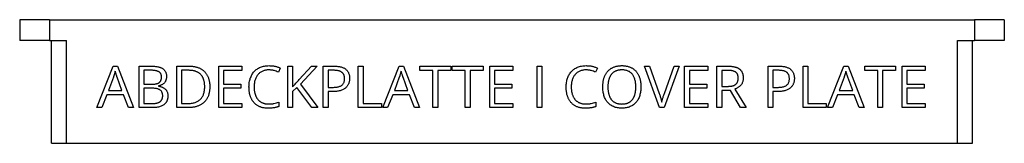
# Model space of a CAD drawing. Header units: millimetres. Extents: x -138 to 5612, y -1401 to 2631.
# Tile 16 of 120: x 749 to 1080, y 1 to 43. Entities that reach past the tile are written whole.
import ezdxf

# ---------------------------------------------------------------- set-up
doc = ezdxf.new("R2010")
doc.units = ezdxf.units.MM

msp = doc.modelspace()

# ---------------------------------------------------------------- linework, layer by layer
at = {"color": 7, "linetype": 'Continuous', "lineweight": 25}
for p, q in [((748.86, 42.5), (748.86, 35.5)), ((758.86, 42.5), (758.86, 35.5)), ((758.86, 42.5), (1070.16, 42.5)), ((1070.16, 42.5), (1070.16, 35.5)), ((1080.16, 42.5), (1080.16, 35.5)), ((758.86, 35.5), (764.61, 35.5)), ((759.61, 0.9), (759.61, 35.5)), ((764.61, 0.9), (764.61, 35.5)), ((1064.41, 0.9), (1064.41, 35.5)), ((1064.41, 35.5), (1070.16, 35.5)), ((1069.41, 0.9), (1069.41, 35.5)), ((774.81, 12.9), (780.28, 26.85)), ((780.28, 26.85), (781.74, 26.85)), ((781.74, 26.85), (787.17, 12.9)), ((789.04, 26.85), (793, 26.85)), ((789.04, 12.9), (789.04, 26.85)), ((801.73, 12.9), (801.73, 26.85)), ((801.73, 26.85), (805.94, 26.85)), ((815.86, 26.85), (823.64, 26.85)), ((815.86, 12.9), (815.86, 26.85)), ((823.64, 26.85), (823.64, 25.42)), ((839.05, 26.85), (840.68, 26.85)), ((839.05, 12.9), (839.05, 26.85)), ((840.68, 26.85), (840.68, 19.9)), ((842.93, 22.38), (847.01, 26.85)), ((848.91, 26.85), (843.35, 20.8)), ((847.01, 26.85), (848.91, 26.85)), ((851.01, 26.85), (854.66, 26.85)), ((851.01, 12.9), (851.01, 26.85)), ((862.79, 26.85), (864.41, 26.85)), ((862.79, 12.9), (862.79, 26.85)), ((864.41, 26.85), (864.41, 14.35)), ((871.02, 12.9), (876.49, 26.85)), ((876.49, 26.85), (877.95, 26.85)), ((877.95, 26.85), (883.38, 12.9)), ((883.51, 26.85), (893.92, 26.85)), ((883.51, 25.42), (883.51, 26.85)), ((893.92, 26.85), (893.92, 25.42)), ((894.39, 26.85), (904.79, 26.85)), ((894.39, 25.42), (894.39, 26.85)), ((904.79, 26.85), (904.79, 25.42)), ((907, 26.85), (914.77, 26.85)), ((907, 12.9), (907, 26.85)), ((914.77, 26.85), (914.77, 25.42)), ((922.94, 26.85), (924.56, 26.85)), ((922.94, 12.9), (922.94, 26.85)), ((924.56, 26.85), (924.56, 12.9)), ((959.08, 26.85), (960.78, 26.85)), ((964.09, 12.9), (959.08, 26.85)), ((960.78, 26.85), (964.05, 17.66)), ((970.75, 26.85), (965.73, 12.9)), ((965.78, 17.69), (969.02, 26.85)), ((969.02, 26.85), (970.75, 26.85)), ((972.59, 26.85), (980.36, 26.85)), ((972.59, 12.9), (972.59, 26.85)), ((980.36, 26.85), (980.36, 25.42)), ((983.46, 26.85), (987.23, 26.85)), ((983.46, 12.9), (983.46, 26.85)), ((1000.67, 26.85), (1004.32, 26.85)), ((1000.67, 12.9), (1000.67, 26.85)), ((1012.45, 26.85), (1014.07, 26.85)), ((1012.45, 12.9), (1012.45, 26.85)), ((1014.07, 26.85), (1014.07, 14.35)), ((1020.68, 12.9), (1026.15, 26.85)), ((1026.15, 26.85), (1027.61, 26.85)), ((1027.61, 26.85), (1033.04, 12.9)), ((1033.18, 26.85), (1043.58, 26.85)), ((1033.18, 25.42), (1033.18, 26.85)), ((1043.58, 26.85), (1043.58, 25.42)), ((1045.79, 26.85), (1053.56, 26.85)), ((1045.79, 12.9), (1045.79, 26.85)), ((1053.56, 26.85), (1053.56, 25.42)), ((790.67, 25.47), (790.67, 20.79)), ((793.07, 25.47), (790.67, 25.47)), ((803.35, 25.47), (803.35, 14.3)), ((805.69, 25.47), (803.35, 25.47)), ((817.48, 25.42), (817.48, 20.84)), ((823.64, 25.42), (817.48, 25.42)), ((836.54, 26.22), (835.89, 24.84)), ((852.63, 25.47), (852.63, 19.73)), ((854.5, 25.47), (852.63, 25.47)), ((887.91, 25.42), (883.51, 25.42)), ((887.91, 12.9), (887.91, 25.42)), ((889.54, 25.42), (889.54, 12.9)), ((893.92, 25.42), (889.54, 25.42)), ((898.78, 25.42), (894.39, 25.42)), ((898.78, 12.9), (898.78, 25.42)), ((900.41, 25.42), (900.41, 12.9)), ((904.79, 25.42), (900.41, 25.42)), ((908.62, 25.42), (908.62, 20.84)), ((914.77, 25.42), (908.62, 25.42)), ((943.26, 26.22), (942.61, 24.84)), ((974.21, 25.42), (974.21, 20.84)), ((980.36, 25.42), (974.21, 25.42)), ((985.08, 25.45), (985.08, 20.07)), ((987.13, 25.45), (985.08, 25.45)), ((1002.29, 25.47), (1002.29, 19.73)), ((1004.17, 25.47), (1002.29, 25.47)), ((1037.57, 25.42), (1033.18, 25.42)), ((1037.57, 12.9), (1037.57, 25.42)), ((1039.2, 25.42), (1039.2, 12.9)), ((1043.58, 25.42), (1039.2, 25.42)), ((1047.41, 25.42), (1047.41, 20.84)), ((1053.56, 25.42), (1047.41, 25.42)), ((780.37, 23.11), (778.71, 18.69)), ((783.28, 18.69), (781.64, 23.11)), ((790.67, 20.79), (793.34, 20.79)), ((795.58, 20.22), (795.58, 20.13)), ((817.48, 20.84), (823.28, 20.84)), ((823.28, 20.84), (823.28, 19.42)), ((843.35, 20.8), (849.12, 12.9)), ((876.58, 23.11), (874.92, 18.69)), ((879.49, 18.69), (877.85, 23.11)), ((908.62, 20.84), (914.42, 20.84)), ((914.42, 20.84), (914.42, 19.42)), ((974.21, 20.84), (980.01, 20.84)), ((980.01, 20.84), (980.01, 19.42)), ((985.08, 20.07), (987.3, 20.07)), ((1026.24, 23.11), (1024.58, 18.69)), ((1029.15, 18.69), (1027.51, 23.11)), ((1047.41, 20.84), (1053.21, 20.84)), ((1053.21, 20.84), (1053.21, 19.42)), ((778.17, 17.25), (776.46, 12.9)), ((783.76, 17.25), (778.17, 17.25)), ((778.71, 18.69), (783.28, 18.69)), ((785.48, 12.9), (783.76, 17.25)), ((790.67, 19.42), (790.67, 14.28)), ((793.43, 19.42), (790.67, 19.42)), ((817.48, 19.42), (817.48, 14.33)), ((823.28, 19.42), (817.48, 19.42)), ((842.16, 19.69), (840.68, 18.35)), ((840.68, 18.35), (840.68, 12.9)), ((847.2, 12.9), (842.16, 19.69)), ((852.63, 19.73), (854.15, 19.73)), ((852.63, 18.34), (852.63, 12.9)), ((854.34, 18.34), (852.63, 18.34)), ((874.38, 17.25), (872.67, 12.9)), ((879.97, 17.25), (874.38, 17.25)), ((874.92, 18.69), (879.49, 18.69)), ((881.69, 12.9), (879.97, 17.25)), ((908.62, 19.42), (908.62, 14.33)), ((914.42, 19.42), (908.62, 19.42)), ((974.21, 19.42), (974.21, 14.33)), ((980.01, 19.42), (974.21, 19.42)), ((985.08, 18.7), (985.08, 12.9)), ((987.99, 18.7), (985.08, 18.7)), ((991.41, 12.9), (987.99, 18.7)), ((989.47, 19.15), (993.3, 12.9)), ((1002.29, 19.73), (1003.81, 19.73)), ((1002.29, 18.34), (1002.29, 12.9)), ((1004, 18.34), (1002.29, 18.34)), ((1024.04, 17.25), (1022.33, 12.9)), ((1029.63, 17.25), (1024.04, 17.25)), ((1024.58, 18.69), (1029.15, 18.69)), ((1031.36, 12.9), (1029.63, 17.25)), ((1047.41, 19.42), (1047.41, 14.33)), ((1053.21, 19.42), (1047.41, 19.42)), ((790.67, 14.28), (793.57, 14.28)), ((803.35, 14.3), (805.33, 14.3)), ((817.48, 14.33), (823.64, 14.33)), ((823.64, 14.33), (823.64, 12.9)), ((836.03, 14.69), (836.03, 13.28)), ((864.41, 14.35), (870.61, 14.35)), ((870.61, 14.35), (870.61, 12.9)), ((908.62, 14.33), (914.77, 14.33)), ((914.77, 14.33), (914.77, 12.9)), ((942.75, 14.69), (942.75, 13.28)), ((974.21, 14.33), (980.36, 14.33)), ((980.36, 14.33), (980.36, 12.9)), ((1014.07, 14.35), (1020.27, 14.35)), ((1020.27, 14.35), (1020.27, 12.9)), ((1047.41, 14.33), (1053.56, 14.33)), ((1053.56, 14.33), (1053.56, 12.9)), ((776.46, 12.9), (774.81, 12.9)), ((787.17, 12.9), (785.48, 12.9)), ((793.85, 12.9), (789.04, 12.9)), ((805.52, 12.9), (801.73, 12.9)), ((823.64, 12.9), (815.86, 12.9)), ((840.68, 12.9), (839.05, 12.9)), ((849.12, 12.9), (847.2, 12.9)), ((852.63, 12.9), (851.01, 12.9)), ((870.61, 12.9), (862.79, 12.9)), ((872.67, 12.9), (871.02, 12.9)), ((883.38, 12.9), (881.69, 12.9)), ((889.54, 12.9), (887.91, 12.9)), ((900.41, 12.9), (898.78, 12.9)), ((914.77, 12.9), (907, 12.9)), ((924.56, 12.9), (922.94, 12.9)), ((965.73, 12.9), (964.09, 12.9)), ((980.36, 12.9), (972.59, 12.9)), ((985.08, 12.9), (983.46, 12.9)), ((993.3, 12.9), (991.41, 12.9)), ((1002.29, 12.9), (1000.67, 12.9)), ((1020.27, 12.9), (1012.45, 12.9)), ((1022.33, 12.9), (1020.68, 12.9)), ((1033.04, 12.9), (1031.36, 12.9)), ((1039.2, 12.9), (1037.57, 12.9)), ((1053.56, 12.9), (1045.79, 12.9)), ((759.61, 0.9), (1069.41, 0.9))]:
    msp.add_line(p, q, dxfattribs=at)
for points, knots in [([(758.86, 42.5), (758.27, 42.5), (757.66, 42.5), (756.42, 42.5), (755.79, 42.5), (754.56, 42.5), (753.96, 42.5), (752.81, 42.5), (752.27, 42.5), (751.3, 42.5), (750.86, 42.5), (750.11, 42.5), (749.8, 42.5), (749.31, 42.5), (749.14, 42.5), (748.91, 42.5), (748.86, 42.5), (748.86, 42.5)], [0, 0, 0, 0, 0.125, 0.125, 0.25, 0.25, 0.375, 0.375, 0.5, 0.5, 0.625, 0.625, 0.75, 0.75, 0.875, 0.875, 1, 1, 1, 1]), ([(1080.16, 42.5), (1080.16, 42.5), (1080.1, 42.5), (1079.87, 42.5), (1079.7, 42.5), (1079.21, 42.5), (1078.9, 42.5), (1078.15, 42.5), (1077.72, 42.5), (1076.74, 42.5), (1076.2, 42.5), (1075.06, 42.5), (1074.45, 42.5), (1073.22, 42.5), (1072.59, 42.5), (1071.36, 42.5), (1070.75, 42.5), (1070.16, 42.5)], [0, 0, 0, 0, 0.125, 0.125, 0.25, 0.25, 0.375, 0.375, 0.5, 0.5, 0.625, 0.625, 0.75, 0.75, 0.875, 0.875, 1, 1, 1, 1]), ([(758.86, 35.5), (758.27, 35.5), (757.66, 35.5), (756.42, 35.5), (755.79, 35.5), (754.56, 35.5), (753.96, 35.5), (752.81, 35.5), (752.27, 35.5), (751.3, 35.5), (750.86, 35.5), (750.11, 35.5), (749.8, 35.5), (749.31, 35.5), (749.14, 35.5), (748.91, 35.5), (748.86, 35.5), (748.86, 35.5)], [0, 0, 0, 0, 0.125, 0.125, 0.25, 0.25, 0.375, 0.375, 0.5, 0.5, 0.625, 0.625, 0.75, 0.75, 0.875, 0.875, 1, 1, 1, 1]), ([(1080.16, 35.5), (1080.16, 35.5), (1080.1, 35.5), (1079.87, 35.5), (1079.7, 35.5), (1079.21, 35.5), (1078.9, 35.5), (1078.15, 35.5), (1077.72, 35.5), (1076.74, 35.5), (1076.2, 35.5), (1075.06, 35.5), (1074.45, 35.5), (1073.22, 35.5), (1072.59, 35.5), (1071.36, 35.5), (1070.75, 35.5), (1070.16, 35.5)], [0, 0, 0, 0, 0.125, 0.125, 0.25, 0.25, 0.375, 0.375, 0.5, 0.5, 0.625, 0.625, 0.75, 0.75, 0.875, 0.875, 1, 1, 1, 1]), ([(793, 26.85), (793.21, 26.85), (793.62, 26.85), (794.21, 26.81), (794.77, 26.75), (795.28, 26.66), (795.75, 26.55), (796.19, 26.42), (796.58, 26.25), (796.93, 26.07), (797.25, 25.85), (797.52, 25.6), (797.75, 25.31), (797.93, 24.99), (798.08, 24.63), (798.18, 24.24), (798.24, 23.81), (798.25, 23.52), (798.25, 23.36)], [0, 0, 0, 0, 0.0879527, 0.170553, 0.2475924, 0.3196846, 0.38701, 0.4495874, 0.5082033, 0.5633498, 0.6155161, 0.6663537, 0.7169361, 0.7681136, 0.8211138, 0.8768247, 0.9363422, 1, 1, 1, 1]), ([(805.94, 26.85), (806.11, 26.85), (806.46, 26.85), (806.96, 26.81), (807.45, 26.75), (807.92, 26.66), (808.37, 26.56), (808.8, 26.42), (809.22, 26.26), (809.61, 26.08), (809.98, 25.87), (810.34, 25.65), (810.66, 25.39), (810.98, 25.11), (811.26, 24.81), (811.53, 24.49), (811.77, 24.14), (811.99, 23.77), (812.18, 23.38), (812.35, 22.97), (812.5, 22.53), (812.61, 22.07), (812.71, 21.58), (812.77, 21.08), (812.81, 20.55), (812.81, 20.19), (812.82, 20.01)], [0, 0, 0, 0, 0.047454, 0.093223, 0.137691, 0.180951, 0.222874, 0.263751, 0.303852, 0.343095, 0.381778, 0.419621, 0.457272, 0.494691, 0.532238, 0.569769, 0.608111, 0.646989, 0.686556, 0.727273, 0.768875, 0.811729, 0.85639, 0.902417, 0.950233, 1, 1, 1, 1]), ([(826.01, 19.89), (826.02, 20.15), (826.03, 20.65), (826.11, 21.4), (826.25, 22.1), (826.45, 22.78), (826.69, 23.41), (826.99, 24), (827.34, 24.55), (827.75, 25.05), (828.2, 25.5), (828.71, 25.9), (829.26, 26.24), (829.86, 26.52), (830.51, 26.76), (831.21, 26.91), (831.95, 27.02), (832.46, 27.03), (832.72, 27.03)], [0, 0, 0, 0, 0.069842, 0.13698, 0.202112, 0.265219, 0.326748, 0.386089, 0.444523, 0.502339, 0.559828, 0.617524, 0.675844, 0.735881, 0.79774, 0.861801, 0.929126, 1, 1, 1, 1]), ([(832.72, 27.03), (832.9, 27.03), (833.24, 27.02), (833.76, 26.99), (834.27, 26.92), (834.76, 26.83), (835.24, 26.71), (835.7, 26.57), (836.13, 26.41), (836.41, 26.28), (836.54, 26.22)], [0, 0, 0, 0, 0.133686, 0.264782, 0.394541, 0.523067, 0.648012, 0.768926, 0.886487, 1, 1, 1, 1]), ([(854.66, 26.85), (854.88, 26.85), (855.3, 26.84), (855.91, 26.79), (856.47, 26.71), (856.99, 26.59), (857.46, 26.45), (857.89, 26.26), (858.28, 26.05), (858.61, 25.8), (858.91, 25.52), (859.16, 25.21), (859.38, 24.87), (859.55, 24.5), (859.69, 24.1), (859.78, 23.68), (859.85, 23.22), (859.85, 22.91), (859.86, 22.75)], [0, 0, 0, 0, 0.086462, 0.166787, 0.242088, 0.311893, 0.377338, 0.438507, 0.496474, 0.551552, 0.605007, 0.65737, 0.710202, 0.763756, 0.818779, 0.876328, 0.936337, 1, 1, 1, 1]), ([(932.73, 19.89), (932.74, 20.15), (932.75, 20.65), (932.83, 21.4), (932.97, 22.1), (933.17, 22.78), (933.41, 23.41), (933.71, 24), (934.06, 24.55), (934.47, 25.05), (934.92, 25.5), (935.43, 25.9), (935.98, 26.24), (936.58, 26.52), (937.23, 26.76), (937.93, 26.91), (938.67, 27.02), (939.18, 27.03), (939.44, 27.03)], [0, 0, 0, 0, 0.069842, 0.13698, 0.202112, 0.265219, 0.326748, 0.386089, 0.444523, 0.502339, 0.559828, 0.617524, 0.675844, 0.735881, 0.79774, 0.861801, 0.929126, 1, 1, 1, 1]), ([(939.44, 27.03), (939.61, 27.03), (939.96, 27.02), (940.48, 26.99), (940.99, 26.92), (941.48, 26.83), (941.96, 26.71), (942.42, 26.57), (942.85, 26.41), (943.13, 26.28), (943.26, 26.22)], [0, 0, 0, 0, 0.133686, 0.264782, 0.394541, 0.523067, 0.648012, 0.768926, 0.886487, 1, 1, 1, 1]), ([(945.05, 19.9), (945.06, 20.07), (945.06, 20.42), (945.1, 20.93), (945.15, 21.42), (945.22, 21.9), (945.33, 22.36), (945.45, 22.8), (945.59, 23.23), (945.76, 23.63), (945.94, 24.03), (946.16, 24.39), (946.39, 24.75), (946.65, 25.07), (946.92, 25.37), (947.23, 25.65), (947.55, 25.91), (947.9, 26.14), (948.27, 26.35), (948.67, 26.53), (949.09, 26.69), (949.53, 26.81), (949.99, 26.92), (950.48, 26.98), (950.99, 27.03), (951.33, 27.03), (951.51, 27.03)], [0, 0, 0, 0, 0.047881, 0.09456, 0.139851, 0.18388, 0.226821, 0.268692, 0.309605, 0.350112, 0.389694, 0.428529, 0.46678, 0.504523, 0.542068, 0.579612, 0.617559, 0.655954, 0.694885, 0.734482, 0.775094, 0.816786, 0.860177, 0.904858, 0.951595, 1, 1, 1, 1]), ([(951.51, 27.03), (951.68, 27.03), (952.01, 27.03), (952.5, 26.98), (952.97, 26.91), (953.42, 26.82), (953.85, 26.69), (954.25, 26.54), (954.64, 26.36), (955.01, 26.15), (955.35, 25.92), (955.67, 25.66), (955.98, 25.39), (956.26, 25.09), (956.52, 24.77), (956.75, 24.42), (956.97, 24.05), (957.16, 23.66), (957.33, 23.25), (957.48, 22.82), (957.61, 22.37), (957.71, 21.91), (957.79, 21.43), (957.85, 20.93), (957.88, 20.41), (957.88, 20.06), (957.89, 19.88)], [0, 0, 0, 0, 0.046919, 0.091906, 0.135351, 0.177462, 0.218443, 0.258271, 0.297435, 0.336056, 0.374142, 0.411987, 0.449794, 0.487217, 0.525388, 0.563835, 0.602847, 0.643049, 0.683937, 0.725635, 0.768119, 0.811869, 0.856804, 0.902958, 0.950743, 1, 1, 1, 1]), ([(987.23, 26.85), (987.37, 26.85), (987.65, 26.85), (988.05, 26.83), (988.43, 26.8), (988.8, 26.75), (989.14, 26.69), (989.47, 26.61), (989.78, 26.53), (990.07, 26.43), (990.35, 26.32), (990.6, 26.19), (990.84, 26.05), (991.06, 25.89), (991.26, 25.72), (991.44, 25.54), (991.61, 25.34), (991.75, 25.13), (991.89, 24.9), (992, 24.66), (992.09, 24.41), (992.17, 24.14), (992.23, 23.85), (992.27, 23.55), (992.3, 23.23), (992.3, 23.02), (992.3, 22.91)], [0, 0, 0, 0, 0.057266, 0.111904, 0.163989, 0.213993, 0.261946, 0.307256, 0.350806, 0.392612, 0.43258, 0.470906, 0.508474, 0.544617, 0.58034, 0.615396, 0.650285, 0.685358, 0.72049, 0.75643, 0.793403, 0.831358, 0.871082, 0.912224, 0.955022, 1, 1, 1, 1]), ([(1004.32, 26.85), (1004.54, 26.85), (1004.96, 26.84), (1005.57, 26.79), (1006.13, 26.71), (1006.65, 26.59), (1007.12, 26.45), (1007.55, 26.26), (1007.94, 26.05), (1008.27, 25.8), (1008.57, 25.52), (1008.82, 25.21), (1009.04, 24.87), (1009.21, 24.5), (1009.35, 24.1), (1009.44, 23.68), (1009.51, 23.22), (1009.51, 22.91), (1009.52, 22.75)], [0, 0, 0, 0, 0.086462, 0.166787, 0.242088, 0.311893, 0.377338, 0.438507, 0.496474, 0.551552, 0.605007, 0.65737, 0.710202, 0.763756, 0.818779, 0.876328, 0.936337, 1, 1, 1, 1]), ([(780.97, 25.17), (780.94, 25.04), (780.88, 24.78), (780.77, 24.39), (780.66, 24.02), (780.56, 23.68), (780.46, 23.38), (780.4, 23.19), (780.37, 23.11)], [0, 0, 0, 0, 0.187632, 0.37593, 0.55733, 0.725349, 0.87372, 1, 1, 1, 1]), ([(781.64, 23.11), (781.63, 23.14), (781.6, 23.22), (781.57, 23.35), (781.51, 23.5), (781.44, 23.75), (781.33, 24.08), (781.22, 24.42), (781.13, 24.68), (781.07, 24.86), (781.02, 25.02), (780.99, 25.12), (780.97, 25.17)], [0, 0, 0, 0, 0.048346, 0.111174, 0.18555, 0.274806, 0.469843, 0.670256, 0.767775, 0.855787, 0.932647, 1, 1, 1, 1]), ([(796.57, 23.19), (796.57, 23.28), (796.56, 23.47), (796.53, 23.74), (796.46, 24), (796.37, 24.23), (796.25, 24.44), (796.11, 24.63), (795.93, 24.79), (795.74, 24.94), (795.51, 25.06), (795.25, 25.17), (794.96, 25.26), (794.65, 25.34), (794.3, 25.39), (793.92, 25.44), (793.51, 25.46), (793.22, 25.47), (793.07, 25.47)], [0, 0, 0, 0, 0.061123, 0.118544, 0.173029, 0.224872, 0.274498, 0.323936, 0.3734, 0.424257, 0.477855, 0.536538, 0.599336, 0.667623, 0.741486, 0.821407, 0.907518, 1, 1, 1, 1]), ([(798.25, 23.36), (798.25, 23.23), (798.24, 22.97), (798.18, 22.59), (798.09, 22.23), (797.95, 21.89), (797.78, 21.57), (797.57, 21.29), (797.32, 21.03), (797.04, 20.8), (796.72, 20.61), (796.37, 20.44), (795.99, 20.31), (795.72, 20.25), (795.58, 20.22)], [0, 0, 0, 0, 0.088333, 0.173202, 0.255465, 0.335753, 0.414456, 0.492296, 0.570186, 0.649342, 0.731121, 0.81621, 0.90545, 1, 1, 1, 1]), ([(811.11, 19.95), (811.11, 20.11), (811.1, 20.4), (811.07, 20.84), (811.02, 21.26), (810.96, 21.66), (810.87, 22.04), (810.76, 22.4), (810.64, 22.74), (810.49, 23.05), (810.32, 23.35), (810.14, 23.63), (809.93, 23.88), (809.71, 24.12), (809.47, 24.34), (809.22, 24.54), (808.94, 24.72), (808.65, 24.87), (808.34, 25.01), (808.01, 25.13), (807.66, 25.24), (807.3, 25.32), (806.92, 25.39), (806.53, 25.43), (806.12, 25.46), (805.83, 25.47), (805.69, 25.47)], [0, 0, 0, 0, 0.051763, 0.101406, 0.148999, 0.194692, 0.238321, 0.280365, 0.32101, 0.36017, 0.398492, 0.435795, 0.472866, 0.509487, 0.545676, 0.582101, 0.619053, 0.656788, 0.695259, 0.734483, 0.775211, 0.81714, 0.860261, 0.904998, 0.95175, 1, 1, 1, 1]), ([(832.7, 25.6), (832.51, 25.6), (832.14, 25.59), (831.61, 25.51), (831.1, 25.39), (830.62, 25.21), (830.18, 25), (829.76, 24.73), (829.39, 24.42), (829.05, 24.07), (828.75, 23.67), (828.48, 23.24), (828.25, 22.77), (828.06, 22.26), (827.91, 21.71), (827.8, 21.13), (827.74, 20.51), (827.73, 20.09), (827.72, 19.88)], [0, 0, 0, 0, 0.065831, 0.128551, 0.189146, 0.248212, 0.306, 0.362928, 0.4195, 0.476525, 0.534495, 0.593556, 0.654597, 0.718069, 0.783893, 0.852855, 0.924606, 1, 1, 1, 1]), ([(835.89, 24.84), (835.66, 24.94), (835.18, 25.15), (834.55, 25.35), (834.02, 25.48), (833.59, 25.55), (833.15, 25.59), (832.85, 25.6), (832.7, 25.6)], [0, 0, 0, 0, 0.229221, 0.471786, 0.598641, 0.728814, 0.862115, 1, 1, 1, 1]), ([(858.17, 22.68), (858.17, 22.8), (858.17, 23.02), (858.12, 23.34), (858.06, 23.64), (857.96, 23.91), (857.83, 24.16), (857.68, 24.39), (857.5, 24.6), (857.29, 24.79), (857.05, 24.95), (856.78, 25.09), (856.47, 25.21), (856.14, 25.3), (855.78, 25.38), (855.38, 25.43), (854.95, 25.46), (854.66, 25.46), (854.5, 25.47)], [0, 0, 0, 0, 0.064461, 0.125641, 0.182926, 0.238092, 0.290898, 0.343146, 0.394849, 0.447309, 0.501793, 0.559163, 0.620357, 0.686265, 0.756476, 0.832304, 0.913027, 1, 1, 1, 1]), ([(877.18, 25.17), (877.15, 25.04), (877.09, 24.78), (876.98, 24.39), (876.87, 24.02), (876.77, 23.68), (876.67, 23.38), (876.61, 23.19), (876.58, 23.11)], [0, 0, 0, 0, 0.187632, 0.37593, 0.55733, 0.725349, 0.87372, 1, 1, 1, 1]), ([(877.85, 23.11), (877.84, 23.14), (877.81, 23.22), (877.78, 23.35), (877.72, 23.5), (877.65, 23.75), (877.54, 24.08), (877.43, 24.42), (877.34, 24.68), (877.28, 24.86), (877.23, 25.02), (877.2, 25.12), (877.18, 25.17)], [0, 0, 0, 0, 0.048346, 0.111174, 0.18555, 0.274806, 0.469843, 0.670256, 0.767775, 0.855787, 0.932647, 1, 1, 1, 1]), ([(939.42, 25.6), (939.23, 25.6), (938.86, 25.59), (938.33, 25.51), (937.82, 25.39), (937.34, 25.21), (936.9, 25), (936.48, 24.73), (936.11, 24.42), (935.77, 24.07), (935.46, 23.67), (935.2, 23.24), (934.97, 22.77), (934.78, 22.26), (934.63, 21.71), (934.52, 21.13), (934.46, 20.51), (934.45, 20.09), (934.44, 19.88)], [0, 0, 0, 0, 0.065831, 0.128551, 0.189146, 0.248212, 0.306, 0.362928, 0.4195, 0.476525, 0.534495, 0.593556, 0.654597, 0.718069, 0.783893, 0.852855, 0.924606, 1, 1, 1, 1]), ([(942.61, 24.84), (942.38, 24.94), (941.9, 25.15), (941.27, 25.35), (940.74, 25.48), (940.31, 25.55), (939.87, 25.59), (939.57, 25.6), (939.42, 25.6)], [0, 0, 0, 0, 0.229221, 0.471786, 0.598641, 0.728814, 0.862115, 1, 1, 1, 1]), ([(951.51, 25.6), (951.38, 25.6), (951.12, 25.59), (950.74, 25.56), (950.38, 25.51), (950.03, 25.43), (949.71, 25.33), (949.4, 25.22), (949.11, 25.07), (948.84, 24.91), (948.58, 24.73), (948.34, 24.53), (948.12, 24.31), (947.92, 24.07), (947.73, 23.81), (947.56, 23.54), (947.41, 23.24), (947.27, 22.93), (947.15, 22.6), (947.05, 22.26), (946.96, 21.9), (946.89, 21.53), (946.83, 21.14), (946.79, 20.73), (946.77, 20.31), (946.77, 20.03), (946.76, 19.88)], [0, 0, 0, 0, 0.046809, 0.091743, 0.134661, 0.176421, 0.216276, 0.255316, 0.293281, 0.330594, 0.367503, 0.404261, 0.441128, 0.478103, 0.515403, 0.553522, 0.59239, 0.632501, 0.673418, 0.715706, 0.759397, 0.80436, 0.850632, 0.898653, 0.948522, 1, 1, 1, 1]), ([(956.17, 19.88), (956.17, 20.1), (956.17, 20.52), (956.11, 21.14), (956.02, 21.72), (955.9, 22.27), (955.74, 22.78), (955.55, 23.25), (955.32, 23.69), (955.05, 24.09), (954.75, 24.45), (954.4, 24.76), (954.02, 25.02), (953.59, 25.23), (953.13, 25.4), (952.62, 25.52), (952.08, 25.59), (951.7, 25.6), (951.51, 25.6)], [0, 0, 0, 0, 0.077692, 0.151264, 0.220972, 0.287199, 0.350257, 0.41057, 0.468775, 0.525471, 0.581048, 0.635803, 0.690729, 0.746814, 0.805096, 0.866259, 0.931024, 1, 1, 1, 1]), ([(990.62, 22.83), (990.62, 22.95), (990.61, 23.17), (990.57, 23.49), (990.51, 23.78), (990.41, 24.05), (990.29, 24.29), (990.15, 24.51), (989.97, 24.7), (989.77, 24.86), (989.54, 25), (989.28, 25.12), (988.99, 25.22), (988.67, 25.31), (988.33, 25.37), (987.96, 25.42), (987.56, 25.44), (987.28, 25.45), (987.13, 25.45)], [0, 0, 0, 0, 0.068249, 0.132418, 0.191894, 0.248228, 0.301154, 0.353051, 0.403699, 0.455011, 0.508362, 0.564574, 0.625001, 0.690345, 0.759653, 0.834099, 0.914322, 1, 1, 1, 1]), ([(1007.83, 22.68), (1007.83, 22.8), (1007.83, 23.02), (1007.78, 23.34), (1007.72, 23.64), (1007.62, 23.91), (1007.49, 24.16), (1007.34, 24.39), (1007.16, 24.6), (1006.95, 24.79), (1006.71, 24.95), (1006.44, 25.09), (1006.14, 25.21), (1005.8, 25.3), (1005.44, 25.38), (1005.04, 25.43), (1004.61, 25.46), (1004.32, 25.46), (1004.17, 25.47)], [0, 0, 0, 0, 0.064461, 0.125641, 0.182926, 0.238092, 0.290898, 0.343146, 0.394849, 0.447309, 0.501793, 0.559163, 0.620357, 0.686265, 0.756476, 0.832304, 0.913027, 1, 1, 1, 1]), ([(1026.85, 25.17), (1026.81, 25.04), (1026.75, 24.78), (1026.65, 24.39), (1026.53, 24.02), (1026.43, 23.68), (1026.33, 23.38), (1026.27, 23.19), (1026.24, 23.11)], [0, 0, 0, 0, 0.187632, 0.37593, 0.55733, 0.725349, 0.87372, 1, 1, 1, 1]), ([(1027.51, 23.11), (1027.5, 23.14), (1027.47, 23.22), (1027.44, 23.35), (1027.38, 23.5), (1027.31, 23.75), (1027.2, 24.08), (1027.09, 24.42), (1027, 24.68), (1026.94, 24.86), (1026.89, 25.02), (1026.86, 25.12), (1026.85, 25.17)], [0, 0, 0, 0, 0.048346, 0.111174, 0.18555, 0.274806, 0.469843, 0.670256, 0.767775, 0.855787, 0.932647, 1, 1, 1, 1]), ([(793.34, 20.79), (793.49, 20.79), (793.77, 20.79), (794.17, 20.82), (794.54, 20.86), (794.88, 20.94), (795.18, 21.02), (795.44, 21.13), (795.68, 21.24), (795.87, 21.39), (796.04, 21.56), (796.18, 21.74), (796.3, 21.94), (796.4, 22.15), (796.48, 22.39), (796.53, 22.64), (796.57, 22.9), (796.57, 23.09), (796.57, 23.19)], [0, 0, 0, 0, 0.094763, 0.181823, 0.261886, 0.335492, 0.402831, 0.46424, 0.520297, 0.572254, 0.621962, 0.671126, 0.721343, 0.772488, 0.825259, 0.880289, 0.938214, 1, 1, 1, 1]), ([(795.58, 20.13), (795.73, 20.1), (796.02, 20.05), (796.44, 19.93), (796.84, 19.79), (797.2, 19.62), (797.54, 19.41), (797.84, 19.16), (798.1, 18.87), (798.32, 18.55), (798.5, 18.19), (798.62, 17.77), (798.7, 17.31), (798.71, 16.99), (798.71, 16.82)], [0, 0, 0, 0, 0.089515, 0.17552, 0.258437, 0.339096, 0.416803, 0.492737, 0.568456, 0.645351, 0.725001, 0.809325, 0.900748, 1, 1, 1, 1]), ([(805.33, 14.3), (805.56, 14.3), (806.01, 14.31), (806.67, 14.37), (807.28, 14.49), (807.85, 14.64), (808.37, 14.84), (808.85, 15.08), (809.28, 15.37), (809.67, 15.71), (810.01, 16.09), (810.31, 16.51), (810.55, 16.98), (810.76, 17.49), (810.91, 18.05), (811.03, 18.64), (811.1, 19.28), (811.1, 19.72), (811.11, 19.95)], [0, 0, 0, 0, 0.075441, 0.146306, 0.213065, 0.276385, 0.336196, 0.39381, 0.449436, 0.504401, 0.559085, 0.614554, 0.671226, 0.730124, 0.792057, 0.857315, 0.92639, 1, 1, 1, 1]), ([(812.82, 20.01), (812.81, 19.82), (812.81, 19.44), (812.77, 18.89), (812.7, 18.36), (812.61, 17.85), (812.49, 17.37), (812.34, 16.91), (812.17, 16.48), (811.97, 16.07), (811.74, 15.69), (811.49, 15.33), (811.21, 14.99), (810.91, 14.69), (810.59, 14.4), (810.24, 14.14), (809.87, 13.9), (809.47, 13.69), (809.05, 13.5), (808.61, 13.34), (808.15, 13.21), (807.66, 13.09), (807.16, 13.01), (806.63, 12.95), (806.08, 12.9), (805.71, 12.9), (805.52, 12.9)], [0, 0, 0, 0, 0.049661, 0.09724, 0.142881, 0.186938, 0.229555, 0.270729, 0.31068, 0.349753, 0.387943, 0.425684, 0.462858, 0.49986, 0.536926, 0.574113, 0.611854, 0.650506, 0.689943, 0.730135, 0.771488, 0.814227, 0.858157, 0.903738, 0.951074, 1, 1, 1, 1]), ([(832.43, 12.72), (832.25, 12.72), (831.91, 12.73), (831.41, 12.77), (830.93, 12.84), (830.47, 12.93), (830.04, 13.05), (829.63, 13.21), (829.23, 13.39), (828.87, 13.59), (828.52, 13.83), (828.19, 14.08), (827.89, 14.36), (827.61, 14.66), (827.36, 14.98), (827.12, 15.33), (826.91, 15.7), (826.72, 16.09), (826.55, 16.5), (826.41, 16.93), (826.28, 17.38), (826.19, 17.85), (826.11, 18.33), (826.06, 18.84), (826.02, 19.36), (826.02, 19.71), (826.01, 19.89)], [0, 0, 0, 0, 0.047621, 0.093556, 0.137755, 0.180327, 0.221443, 0.261474, 0.300721, 0.339294, 0.377324, 0.415104, 0.452277, 0.489801, 0.527378, 0.565553, 0.604253, 0.643941, 0.684442, 0.725921, 0.768602, 0.811987, 0.856816, 0.903129, 0.950833, 1, 1, 1, 1]), ([(827.72, 19.88), (827.72, 19.74), (827.73, 19.45), (827.75, 19.04), (827.8, 18.63), (827.85, 18.25), (827.94, 17.87), (828.03, 17.51), (828.14, 17.17), (828.27, 16.84), (828.42, 16.53), (828.58, 16.23), (828.76, 15.95), (828.95, 15.69), (829.17, 15.45), (829.4, 15.23), (829.65, 15.02), (829.92, 14.84), (830.2, 14.68), (830.5, 14.53), (830.82, 14.41), (831.15, 14.31), (831.5, 14.23), (831.87, 14.18), (832.26, 14.15), (832.52, 14.14), (832.65, 14.14)], [0, 0, 0, 0, 0.050049, 0.098533, 0.145541, 0.190844, 0.235266, 0.278464, 0.320418, 0.361686, 0.402039, 0.441082, 0.479339, 0.516935, 0.554472, 0.591957, 0.629134, 0.666758, 0.704815, 0.743243, 0.782739, 0.823258, 0.865036, 0.908288, 0.953234, 1, 1, 1, 1]), ([(840.68, 19.9), (840.86, 20.1), (841.23, 20.52), (841.8, 21.13), (842.36, 21.75), (842.74, 22.17), (842.93, 22.38)], [0, 0, 0, 0, 0.2477344, 0.4970526, 0.7481864, 1, 1, 1, 1]), ([(854.15, 19.73), (854.37, 19.73), (854.78, 19.74), (855.36, 19.79), (855.9, 19.88), (856.37, 20), (856.8, 20.17), (857.17, 20.38), (857.48, 20.64), (857.74, 20.95), (857.94, 21.31), (858.07, 21.72), (858.16, 22.19), (858.17, 22.51), (858.17, 22.68)], [0, 0, 0, 0, 0.11204, 0.214648, 0.308172, 0.393985, 0.472596, 0.545793, 0.615537, 0.684205, 0.754221, 0.82927, 0.910559, 1, 1, 1, 1]), ([(859.86, 22.75), (859.85, 22.6), (859.85, 22.31), (859.79, 21.88), (859.7, 21.46), (859.57, 21.06), (859.41, 20.66), (859.19, 20.3), (858.93, 19.95), (858.63, 19.64), (858.27, 19.35), (857.87, 19.09), (857.41, 18.87), (856.91, 18.67), (856.35, 18.52), (855.73, 18.41), (855.05, 18.35), (854.58, 18.34), (854.34, 18.34)], [0, 0, 0, 0, 0.055061, 0.108783, 0.162189, 0.215399, 0.268009, 0.320815, 0.37372, 0.428351, 0.484981, 0.544276, 0.606895, 0.67377, 0.745815, 0.823923, 0.908256, 1, 1, 1, 1]), ([(939.14, 12.72), (938.97, 12.72), (938.63, 12.73), (938.13, 12.77), (937.65, 12.84), (937.19, 12.93), (936.76, 13.05), (936.35, 13.21), (935.95, 13.39), (935.58, 13.59), (935.24, 13.83), (934.91, 14.08), (934.61, 14.36), (934.33, 14.66), (934.08, 14.98), (933.84, 15.33), (933.63, 15.7), (933.44, 16.09), (933.27, 16.5), (933.13, 16.93), (933, 17.38), (932.91, 17.85), (932.83, 18.33), (932.77, 18.84), (932.74, 19.36), (932.73, 19.71), (932.73, 19.89)], [0, 0, 0, 0, 0.047621, 0.093556, 0.137755, 0.180327, 0.221443, 0.261474, 0.300721, 0.339294, 0.377324, 0.415104, 0.452277, 0.489801, 0.527378, 0.565553, 0.604253, 0.643941, 0.684442, 0.725921, 0.768602, 0.811987, 0.856816, 0.903129, 0.950833, 1, 1, 1, 1]), ([(934.44, 19.88), (934.44, 19.74), (934.45, 19.45), (934.47, 19.04), (934.52, 18.63), (934.57, 18.25), (934.65, 17.87), (934.75, 17.51), (934.86, 17.17), (934.99, 16.84), (935.13, 16.53), (935.29, 16.23), (935.48, 15.95), (935.67, 15.69), (935.89, 15.45), (936.12, 15.23), (936.37, 15.02), (936.64, 14.84), (936.92, 14.68), (937.22, 14.53), (937.54, 14.41), (937.87, 14.31), (938.22, 14.23), (938.59, 14.18), (938.98, 14.15), (939.24, 14.14), (939.37, 14.14)], [0, 0, 0, 0, 0.050049, 0.098533, 0.145541, 0.190844, 0.235266, 0.278464, 0.320418, 0.361686, 0.402039, 0.441082, 0.479339, 0.516935, 0.554472, 0.591957, 0.629134, 0.666758, 0.704815, 0.743243, 0.782739, 0.823258, 0.865036, 0.908288, 0.953234, 1, 1, 1, 1]), ([(951.48, 12.72), (951.22, 12.72), (950.71, 12.73), (949.97, 12.83), (949.29, 12.99), (948.65, 13.22), (948.07, 13.51), (947.54, 13.84), (947.06, 14.24), (946.63, 14.69), (946.26, 15.19), (945.93, 15.74), (945.66, 16.34), (945.44, 16.98), (945.27, 17.66), (945.14, 18.37), (945.07, 19.12), (945.06, 19.64), (945.05, 19.9)], [0, 0, 0, 0, 0.071662, 0.139445, 0.203212, 0.264369, 0.323213, 0.380651, 0.437017, 0.493335, 0.550206, 0.608283, 0.667737, 0.729382, 0.793395, 0.859524, 0.928357, 1, 1, 1, 1]), ([(946.76, 19.88), (946.77, 19.74), (946.77, 19.45), (946.79, 19.03), (946.83, 18.63), (946.89, 18.24), (946.96, 17.86), (947.05, 17.5), (947.15, 17.15), (947.27, 16.82), (947.4, 16.51), (947.55, 16.21), (947.72, 15.93), (947.91, 15.68), (948.11, 15.43), (948.33, 15.21), (948.57, 15), (948.82, 14.82), (949.09, 14.65), (949.38, 14.51), (949.69, 14.39), (950.01, 14.29), (950.36, 14.22), (950.72, 14.16), (951.09, 14.13), (951.35, 14.13), (951.48, 14.12)], [0, 0, 0, 0, 0.051095, 0.100917, 0.148892, 0.19512, 0.240305, 0.283954, 0.326425, 0.367932, 0.40831, 0.447284, 0.485651, 0.523186, 0.560165, 0.597233, 0.63392, 0.670988, 0.708152, 0.746081, 0.784894, 0.824711, 0.866106, 0.908982, 0.95357, 1, 1, 1, 1]), ([(957.89, 19.88), (957.88, 19.62), (957.87, 19.11), (957.8, 18.35), (957.66, 17.64), (957.49, 16.96), (957.26, 16.32), (956.98, 15.73), (956.65, 15.18), (956.27, 14.69), (955.84, 14.24), (955.36, 13.84), (954.83, 13.51), (954.25, 13.22), (953.63, 12.99), (952.95, 12.83), (952.23, 12.73), (951.74, 12.72), (951.48, 12.72)], [0, 0, 0, 0, 0.0723196, 0.1413192, 0.2081793, 0.2724434, 0.3344645, 0.3943591, 0.452684, 0.5099922, 0.5666294, 0.6233233, 0.6807352, 0.7394557, 0.7999886, 0.8633672, 0.9297401, 1, 1, 1, 1]), ([(951.48, 14.12), (951.61, 14.13), (951.87, 14.13), (952.25, 14.16), (952.61, 14.22), (952.96, 14.29), (953.28, 14.39), (953.59, 14.51), (953.88, 14.66), (954.15, 14.82), (954.4, 15), (954.63, 15.21), (954.85, 15.43), (955.05, 15.68), (955.23, 15.93), (955.4, 16.21), (955.55, 16.51), (955.68, 16.82), (955.8, 17.15), (955.9, 17.5), (955.99, 17.86), (956.05, 18.24), (956.11, 18.63), (956.15, 19.03), (956.17, 19.45), (956.17, 19.74), (956.17, 19.88)], [0, 0, 0, 0, 0.046829, 0.091813, 0.134749, 0.176202, 0.216075, 0.254942, 0.292624, 0.32984, 0.36669, 0.403176, 0.440062, 0.47688, 0.514271, 0.552518, 0.591547, 0.631851, 0.673303, 0.715834, 0.759466, 0.804654, 0.8509, 0.898942, 0.948833, 1, 1, 1, 1]), ([(987.3, 20.07), (987.44, 20.08), (987.7, 20.08), (988.09, 20.11), (988.45, 20.17), (988.78, 20.24), (989.08, 20.34), (989.35, 20.46), (989.6, 20.6), (989.82, 20.77), (990.01, 20.95), (990.17, 21.16), (990.31, 21.39), (990.43, 21.64), (990.51, 21.91), (990.58, 22.2), (990.62, 22.51), (990.62, 22.72), (990.62, 22.83)], [0, 0, 0, 0, 0.083552, 0.161606, 0.234587, 0.30272, 0.366401, 0.427098, 0.484006, 0.538696, 0.592097, 0.645434, 0.699101, 0.753878, 0.811044, 0.870735, 0.933602, 1, 1, 1, 1]), ([(992.3, 22.91), (992.3, 22.73), (992.29, 22.39), (992.22, 21.9), (992.09, 21.45), (991.91, 21.06), (991.7, 20.7), (991.45, 20.38), (991.17, 20.1), (990.86, 19.85), (990.53, 19.64), (990.18, 19.45), (989.83, 19.28), (989.59, 19.19), (989.47, 19.15)], [0, 0, 0, 0, 0.104829, 0.201164, 0.29144, 0.37621, 0.457689, 0.53702, 0.615003, 0.692679, 0.770385, 0.847419, 0.923664, 1, 1, 1, 1]), ([(1003.81, 19.73), (1004.03, 19.73), (1004.44, 19.74), (1005.02, 19.79), (1005.56, 19.88), (1006.03, 20), (1006.46, 20.17), (1006.83, 20.38), (1007.14, 20.64), (1007.4, 20.95), (1007.6, 21.31), (1007.73, 21.72), (1007.82, 22.19), (1007.83, 22.51), (1007.83, 22.68)], [0, 0, 0, 0, 0.11204, 0.214648, 0.308172, 0.393985, 0.472596, 0.545793, 0.615537, 0.684205, 0.754221, 0.82927, 0.910559, 1, 1, 1, 1]), ([(1009.52, 22.75), (1009.51, 22.6), (1009.51, 22.31), (1009.45, 21.88), (1009.36, 21.46), (1009.23, 21.06), (1009.07, 20.66), (1008.85, 20.3), (1008.59, 19.95), (1008.29, 19.64), (1007.93, 19.35), (1007.53, 19.09), (1007.07, 18.87), (1006.57, 18.67), (1006.01, 18.52), (1005.39, 18.41), (1004.71, 18.35), (1004.24, 18.34), (1004, 18.34)], [0, 0, 0, 0, 0.055061, 0.108783, 0.162189, 0.215399, 0.268009, 0.320815, 0.37372, 0.428351, 0.484981, 0.544276, 0.606895, 0.67377, 0.745815, 0.823923, 0.908256, 1, 1, 1, 1]), ([(796.98, 16.94), (796.98, 17.07), (796.97, 17.31), (796.9, 17.66), (796.8, 17.99), (796.64, 18.28), (796.44, 18.55), (796.18, 18.78), (795.86, 18.97), (795.5, 19.14), (795.07, 19.27), (794.58, 19.36), (794.02, 19.41), (793.63, 19.42), (793.43, 19.42)], [0, 0, 0, 0, 0.07633, 0.147452, 0.215748, 0.282372, 0.348946, 0.418738, 0.492641, 0.573145, 0.662479, 0.76281, 0.875049, 1, 1, 1, 1]), ([(793.57, 14.28), (793.72, 14.29), (794.01, 14.29), (794.42, 14.32), (794.81, 14.38), (795.15, 14.46), (795.47, 14.56), (795.75, 14.68), (796, 14.83), (796.21, 15), (796.4, 15.19), (796.55, 15.39), (796.69, 15.61), (796.8, 15.85), (796.88, 16.1), (796.94, 16.37), (796.98, 16.65), (796.98, 16.84), (796.98, 16.94)], [0, 0, 0, 0, 0.090491, 0.174935, 0.252505, 0.32473, 0.390821, 0.452849, 0.510094, 0.565085, 0.617722, 0.669596, 0.721246, 0.773752, 0.827525, 0.882671, 0.939839, 1, 1, 1, 1]), ([(798.71, 16.82), (798.71, 16.72), (798.71, 16.52), (798.68, 16.22), (798.63, 15.93), (798.57, 15.65), (798.49, 15.39), (798.38, 15.14), (798.26, 14.9), (798.07, 14.6), (797.8, 14.25), (797.4, 13.89), (796.94, 13.58), (796.42, 13.33), (795.85, 13.14), (795.23, 13), (794.56, 12.91), (794.09, 12.91), (793.85, 12.9)], [0, 0, 0, 0, 0.044041, 0.086654, 0.127645, 0.167544, 0.206532, 0.244739, 0.282507, 0.320053, 0.394685, 0.469771, 0.546699, 0.627783, 0.712836, 0.802653, 0.898264, 1, 1, 1, 1]), ([(964.05, 17.66), (964.11, 17.48), (964.24, 17.13), (964.41, 16.61), (964.55, 16.11), (964.69, 15.64), (964.8, 15.18), (964.87, 14.87), (964.91, 14.72)], [0, 0, 0, 0, 0.18701, 0.364941, 0.533613, 0.69568, 0.850073, 1, 1, 1, 1]), ([(964.91, 14.72), (964.94, 14.87), (965.01, 15.18), (965.13, 15.64), (965.26, 16.12), (965.42, 16.63), (965.58, 17.15), (965.71, 17.51), (965.78, 17.69)], [0, 0, 0, 0, 0.148284, 0.303196, 0.46459, 0.633925, 0.81189, 1, 1, 1, 1]), ([(836.03, 13.28), (835.9, 13.24), (835.64, 13.15), (835.24, 13.03), (834.84, 12.93), (834.42, 12.85), (833.97, 12.79), (833.49, 12.75), (832.97, 12.72), (832.61, 12.72), (832.43, 12.72)], [0, 0, 0, 0, 0.111865, 0.224534, 0.338059, 0.453635, 0.574442, 0.706321, 0.84783, 1, 1, 1, 1]), ([(832.65, 14.14), (832.81, 14.14), (833.11, 14.15), (833.56, 14.18), (833.99, 14.23), (834.55, 14.32), (835.23, 14.47), (835.76, 14.62), (836.03, 14.69)], [0, 0, 0, 0, 0.134582, 0.264435, 0.392413, 0.51617, 0.759509, 1, 1, 1, 1]), ([(942.75, 13.28), (942.62, 13.24), (942.36, 13.15), (941.96, 13.03), (941.56, 12.93), (941.14, 12.85), (940.69, 12.79), (940.21, 12.75), (939.69, 12.72), (939.33, 12.72), (939.14, 12.72)], [0, 0, 0, 0, 0.111865, 0.224534, 0.338059, 0.453635, 0.574442, 0.706321, 0.84783, 1, 1, 1, 1]), ([(939.37, 14.14), (939.53, 14.14), (939.83, 14.15), (940.28, 14.18), (940.71, 14.23), (941.27, 14.32), (941.95, 14.47), (942.48, 14.62), (942.75, 14.69)], [0, 0, 0, 0, 0.134582, 0.264435, 0.392413, 0.51617, 0.759509, 1, 1, 1, 1])]:
    msp.add_open_spline(points, degree=3, knots=knots, dxfattribs=at)

doc.saveas('drawing.dxf')
